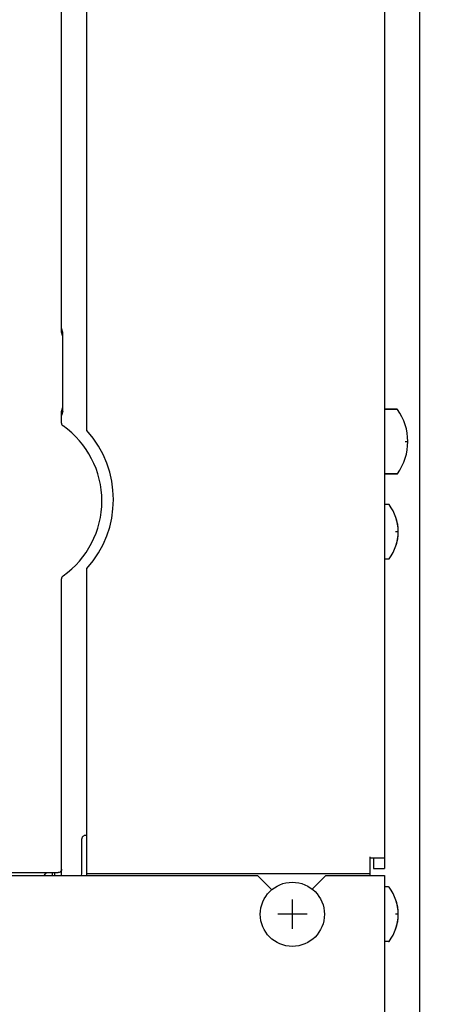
# Model space of a CAD drawing. Extents: x 31 to 410, y 34 to 287.
# Tile 20 of 34: x 108.25 to 114.64, y 168.64 to 183.05. Entities that reach past the tile are written whole.
import ezdxf

# ---------------------------------------------------------------- set-up
doc = ezdxf.new("R2010")
doc.units = 0
doc.header["$LTSCALE"] = 23.1
doc.layers.get('0').update_dxf_attribs({"linetype": 'CONTINUOUS'})
for name, color, linetype in [('ALL_AXIS', 7, 'CONTINUOUS'), ('ALL_CURVE', 7, 'CONTINUOUS'), ('ALL_DIM', 7, 'CONTINUOUS'), ('ALL_FEATURES', 7, 'CONTINUOUS')]:
    doc.layers.add(name, color=color, linetype=linetype)
doc.dimstyles.get("Standard").update_dxf_attribs({"dimtxt": 2.5, "dimasz": 2.5, "dimexe": 1.25, "dimexo": 0.625, "dimtad": 1, "dimcen": 2.5, "dimazin": 3, "dimtfac": 1, "dimtmove": 0, "dimatfit": 3})

# ---------------------------------------------------------------- blocks, each defined once
blk = doc.blocks.new('_OPEN')
at = {"color": 0, "linetype": 'BYBLOCK'}
for p, q in [((0, 0), (-1, 0.25)), ((-1, -0.25), (0, 0)), ((-1, 0), (0, 0))]:
    blk.add_line(p, q, dxfattribs=at)
blk = doc.blocks.new('*D7')
at = {"layer": 'ALL_DIM', "color": 2, "linetype": 'CONTINUOUS'}
for p, q in [((114.1, 188.426), (114.1, 138.645)), ((113.33, 150.231), (113.33, 128.641)), ((114.1, 135.018), (114.1, 128.641)), ((113.33, 129.641), (108.33, 129.641)), ((108.33, 129.641), (113.715, 129.641)), ((135.73, 129.641), (113.715, 129.641)), ((114.1, 129.641), (135.73, 129.641))]:
    blk.add_line(p, q, dxfattribs=at)
at = {"layer": 'ALL_DIM', "color": 2, "linetype": 'CONTINUOUS', "xscale": 2, "yscale": 2, "zscale": 2}
blk.add_blockref('_OPEN', (113.33, 129.641), dxfattribs=at)
at = {"layer": 'ALL_DIM', "color": 2, "linetype": 'CONTINUOUS', "xscale": 2, "yscale": 2, "zscale": 2, "rotation": 180}
blk.add_blockref('_OPEN', (114.1, 129.641), dxfattribs=at)

msp = doc.modelspace()

# ---------------------------------------------------------------- linework, layer by layer
at = {"layer": 'ALL_AXIS', "color": 7, "linetype": 'CONTINUOUS'}
for p, q in [((113.769, 177.356), (113.59, 177.356)), ((113.769, 176.406), (113.59, 176.406)), ((113.648, 175.961), (113.59, 175.961)), ((113.648, 175.161), (113.59, 175.161)), ((109.23, 170.801), (109.23, 175.022)), ((113.648, 170.361), (113.59, 170.361)), ((113.648, 169.561), (113.59, 169.561))]:
    msp.add_line(p, q, dxfattribs=at)
msp.add_circle((112.24, 169.961), 0.47, dxfattribs=at)
for centre, radius, start, end in [((108.12, 176.031), 1.5, 317.7314, 42.2686), ((113.14, 175.561), 0.65, 322.4557, 37.5443), ((113.14, 169.961), 0.65, 322.4557, 37.5443)]:
    msp.add_arc(centre, radius, start, end, dxfattribs=at)
at = {"layer": 'ALL_CURVE', "color": 40, "linetype": 'CONTINUOUS'}
for p, q in [((113.892, 176.881), (113.93, 176.881)), ((113.79, 175.561), (113.752, 175.561)), ((112.24, 169.746), (112.24, 170.176)), ((112.455, 169.961), (112.025, 169.961)), ((113.79, 169.961), (113.752, 169.961))]:
    msp.add_line(p, q, dxfattribs=at)
for centre, radius, start, end in [((113.13, 176.881), 0.8, 342.1666, 17.8334), ((113.14, 175.561), 0.65, 340.2168, 19.7832), ((113.14, 169.961), 0.65, 340.2168, 19.7832)]:
    msp.add_arc(centre, radius, start, end, dxfattribs=at)
at = {"layer": 'ALL_FEATURES', "color": 7, "linetype": 'CONTINUOUS'}
for p, q in [((113.59, 205.581), (113.59, 170.631)), ((108.86, 178.482), (108.86, 184.466)), ((109.23, 177.039), (109.23, 184.431)), ((108.881, 178.477), (108.86, 178.541)), ((108.881, 178.419), (108.86, 178.482)), ((108.881, 177.324), (108.881, 178.477)), ((108.86, 177.319), (108.881, 177.383)), ((108.881, 177.324), (108.86, 177.261)), ((108.86, 177.152), (108.86, 177.319)), ((113.59, 177.356), (113.769, 177.356)), ((108.86, 177.149), (108.86, 177.152)), ((108.86, 177.149), (108.861, 177.145)), ((108.883, 177.108), (108.882, 177.108)), ((113.59, 176.406), (113.769, 176.406)), ((108.86, 174.87), (108.86, 174.872)), ((108.86, 170.531), (108.86, 174.87)), ((108.882, 174.913), (108.875, 174.907)), ((108.882, 174.913), (108.883, 174.913)), ((109.16, 170.557), (109.16, 171.066)), ((109.23, 171.116), (109.21, 171.116)), ((109.23, 170.531), (109.23, 170.801)), ((113.38, 170.531), (113.38, 170.801)), ((113.59, 170.781), (113.38, 170.781)), ((113.43, 170.631), (113.59, 170.631)), ((90.78, 170.531), (111.73, 170.531)), ((91.85, 170.571), (108.81, 170.571)), ((108.724, 170.571), (108.724, 170.531)), ((108.756, 170.571), (108.756, 170.531)), ((109.151, 170.531), (109.16, 170.557)), ((113.38, 170.554), (109.23, 170.554)), ((111.93, 170.331), (111.73, 170.531)), ((112.73, 170.531), (112.53, 170.331)), ((112.73, 170.531), (113.59, 170.531)), ((113.59, 170.531), (113.59, 154.531)), ((111.93, 170.331), (111.93, 170.314))]:
    msp.add_line(p, q, dxfattribs=at)
at = {"layer": 'ALL_FEATURES', "color": 3, "linetype": 'CONTINUOUS'}
msp.add_line((113.43, 170.781), (113.43, 170.631), dxfattribs=at)
at = {"layer": 'ALL_FEATURES', "color": 7, "linetype": 'CONTINUOUS'}
for points in [[(108.861, 177.145), (108.861, 177.141), (108.862, 177.136), (108.864, 177.13), (108.867, 177.125), (108.87, 177.119), (108.875, 177.114), (108.882, 177.108)], [(108.875, 174.907), (108.87, 174.902), (108.867, 174.896), (108.864, 174.891), (108.862, 174.885), (108.861, 174.88), (108.861, 174.876), (108.86, 174.872)], [(109.16, 171.066), (109.161, 171.07), (109.161, 171.076), (109.163, 171.082), (109.166, 171.088), (109.169, 171.094), (109.174, 171.1)], [(109.21, 171.116), (109.2, 171.115), (109.191, 171.112), (109.182, 171.107), (109.174, 171.1)], [(108.612, 170.531), (108.613, 170.536), (108.62, 170.55), (108.631, 170.561), (108.645, 170.568), (108.66, 170.571)], [(108.86, 170.621), (108.858, 170.605), (108.851, 170.591), (108.84, 170.58), (108.826, 170.573), (108.81, 170.571)]]:
    msp.add_lwpolyline(points, dxfattribs=at)
for centre, radius, start, end in [((113.769, 177.346), 0.01, 36.0583, 90), ((113.13, 176.881), 0.8, 323.9417, 36.0583), ((108.11, 176.011), 1.342, 305.1381, 54.8619), ((113.769, 176.416), 0.01, 270, 323.9417), ((113.648, 175.951), 0.01, 37.5443, 90), ((113.648, 175.171), 0.01, 270, 322.4557), ((113.648, 170.351), 0.01, 37.5443, 90), ((113.648, 169.571), 0.01, 270, 322.4557)]:
    msp.add_arc(centre, radius, start, end, dxfattribs=at)

# ---------------------------------------------------------------- dimensions: what is measured, and where the dimension line sits
at = {"layer": 'ALL_DIM', "color": 2, "linetype": 'CONTINUOUS'}
dim = msp.add_linear_dim(base=(114.1, 129.641), p1=(113.33, 150.231), p2=(114.1, 188.426), dimstyle='Standard', dxfattribs=at)
dim.commit()
dim.dimension.update_dxf_attribs({"geometry": '*D7', "text_midpoint": (117.81, 130.441), "dimtype": 128})

doc.saveas('drawing.dxf')
